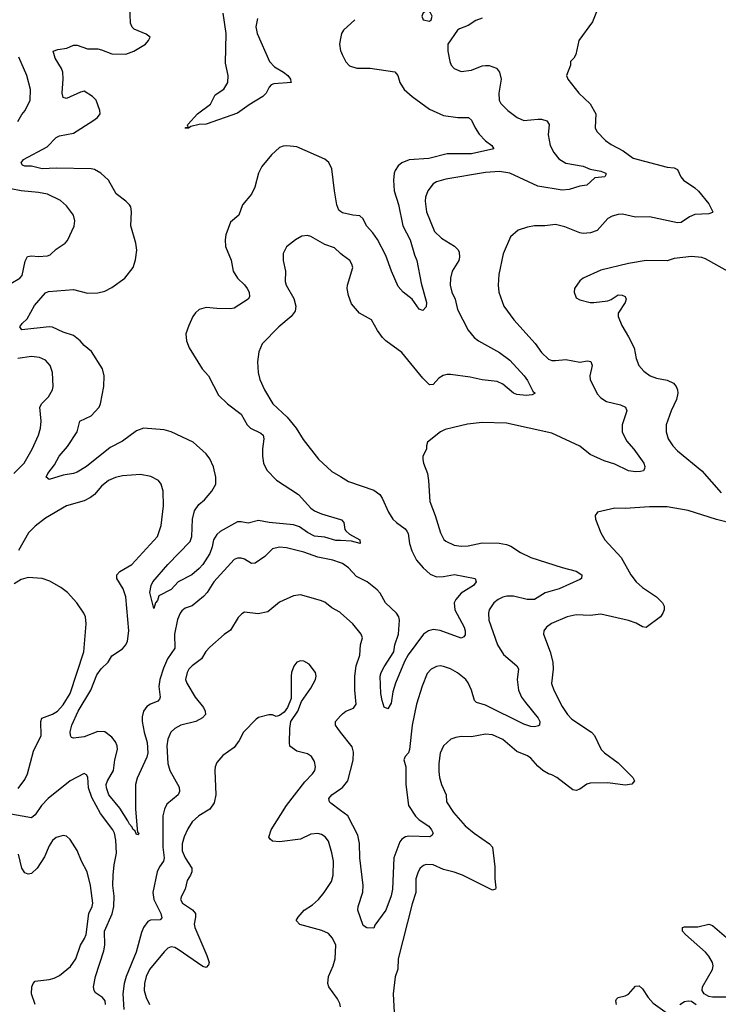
# Model space of a CAD drawing. Header units: inches. Extents: x 1843162 to 1959474, y 907081 to 1016326.
# Tile 244 of 256: x 1908161 to 1912164, y 920630 to 926270. Entities that reach past the tile are written whole.
import ezdxf

# ---------------------------------------------------------------- set-up
doc = ezdxf.new("R2010")
doc.units = ezdxf.units.IN
doc.header["$MEASUREMENT"] = 0
doc.layers.add('B9902', color=7, linetype='Continuous')
doc.layers.add('B9912', color=7, linetype='Continuous')

msp = doc.modelspace()

# ---------------------------------------------------------------- linework, layer by layer
at = {"layer": 'B9902', "color": 5}
for points, elevation in [([(1910000, 923286.4), (1909972.1, 923287.9), (1909910, 923305.7), (1909850, 923312.2), (1909810, 923333.1), (1909764.7, 923364.7), (1909730, 923375.8), (1909589.9, 923389.9), (1909530, 923402.2), (1909470, 923387.1), (1909430, 923394.5), (1909410, 923393.3), (1909310, 923337.7), (1909290, 923322), (1909272.3, 923290), (1909264.8, 923250), (1909250, 923212.6), (1909210, 923149.8), (1909190, 923126.6), (1909147, 923090), (1909069.5, 923050.5), (1909030, 923006.5), (1908959.1, 922970), (1908950, 922944), (1908938.8, 922930), (1908930, 922898), (1908907.3, 922990), (1908915.1, 923030), (1908925.1, 923050), (1909009.8, 923150), (1909138.3, 923281.7), (1909147.5, 923310), (1909151.5, 923410), (1909163.7, 923456.3), (1909187.6, 923492.4), (1909219.8, 923520.2), (1909263.1, 923570), (1909285.4, 923610), (1909286, 923650), (1909271.1, 923708.9), (1909250, 923755.6), (1909230, 923783), (1909155.8, 923850), (1909030, 923909.8), (1908990, 923920.2), (1908870, 923930.9), (1908830, 923916), (1908750, 923855.4), (1908680, 923820), (1908543.9, 923710), (1908490, 923677.7), (1908470, 923669.8), (1908410, 923662), (1908330, 923637), (1908312.7, 923650), (1908322.4, 923670), (1908360.1, 923719.9), (1908387.3, 923770), (1908434.9, 923825.1), (1908491.1, 923908.9), (1908506.6, 923970), (1908570, 924000.8), (1908616.2, 924050), (1908624.8, 924070), (1908643.1, 924170), (1908646, 924230), (1908635.1, 924270), (1908573.7, 924370), (1908530, 924403), (1908507.3, 924430), (1908470, 924460.7), (1908410, 924480.7), (1908349.1, 924509.1), (1908330, 924511.7), (1908172.9, 924492.9), (1908161.6, 924510), (1908175.6, 924530), (1908204.3, 924555.7), (1908246.6, 924633.4), (1908310, 924705.3), (1908326.5, 924713.5), (1908470, 924725.4), (1908550, 924703.8), (1908610, 924705.2), (1908650, 924715.6), (1908690, 924735.6), (1908763.1, 924790), (1908812.1, 924850), (1908825.8, 924894.2), (1908833.3, 924950), (1908827.4, 924990), (1908797.2, 925090), (1908801.3, 925170), (1908797.4, 925197.4), (1908791.3, 925210), (1908770, 925229.7), (1908713.5, 925273.5), (1908669.8, 925350), (1908626, 925390), (1908590, 925411.3), (1908570, 925415.2), (1908370, 925419.6), (1908290, 925415.3), (1908230, 925431.8), (1908190, 925431.6), (1908177.6, 925437.6), (1908169.6, 925450), (1908182.9, 925470), (1908318.5, 925541.5), (1908370, 925595.9), (1908390, 925605.2), (1908470, 925620.2), (1908581.3, 925690), (1908607.6, 925710), (1908622.9, 925730), (1908620.7, 925750), (1908599.1, 925810), (1908578.7, 925830), (1908530, 925860.4), (1908510, 925855.5), (1908430, 925818.9), (1908410, 925824.2), (1908404.3, 925850), (1908410.6, 925930.6), (1908408.2, 925970), (1908401.1, 925990), (1908365.3, 926050), (1908352.3, 926090), (1908379.8, 926100.2), (1908432.2, 926107.8), (1908470, 926124.5), (1908490, 926125), (1908550, 926103), (1908610, 926102.5), (1908630, 926098), (1908690, 926074.6), (1908770, 926072.6), (1908815.1, 926090), (1908882.7, 926130), (1908899.3, 926150), (1908908.7, 926170), (1908886.8, 926186.8), (1908816.3, 926216.3), (1908806.6, 926226.6), (1908796.8, 926250), (1908793.2, 926350)], 620), ([(1909524, 926276), (1909514, 926230), (1909522, 926190), (1909591.8, 926030), (1909620.5, 926000.5), (1909673.4, 925970), (1909698.2, 925950), (1909713.6, 925930), (1909714.2, 925914.2), (1909718.8, 925910), (1909617.8, 925902.2), (1909602.6, 925897.4), (1909590, 925884), (1909572.8, 925850), (1909553.9, 925830), (1909476.9, 925783.1), (1909410, 925734.5), (1909230, 925671.2), (1909190, 925669.6), (1909142, 925658), (1909129.2, 925649.2), (1909110, 925648), (1909111.6, 925651.6), (1909128.4, 925651.6), (1909123.2, 925663.2), (1909125.1, 925670), (1909179.8, 925730), (1909254, 925786), (1909281.1, 925838.9), (1909330, 925872.2), (1909353.3, 925910), (1909355.8, 925950), (1909340.4, 926020.4), (1909344.1, 926190), (1909327.4, 926307.4)], 580), ([(1910000, 926163), (1909994.4, 926130), (1910000, 926092.2)], 620), ([(1908150, 925687.7), (1908173.1, 925726.9), (1908193.6, 925750), (1908220.9, 925810), (1908223.7, 925870), (1908202.9, 925950), (1908155.6, 926055.6)], 640), ([(1910000, 925170.7), (1909990, 925178.5), (1909979, 925210), (1909964.1, 925290), (1909950, 925416), (1909932.7, 925452.7), (1909910, 925470.7), (1909750, 925542.7), (1909692.6, 925547.4), (1909670, 925545.7), (1909650, 925538.3), (1909603.4, 925496.7), (1909548.9, 925430), (1909530.3, 925390), (1909507.9, 925310), (1909490.2, 925269.8), (1909438.7, 925210), (1909417, 925150), (1909368.9, 925110), (1909342.6, 925037.4), (1909338.2, 925010), (1909340.2, 924970), (1909372, 924892), (1909384.7, 924830), (1909410, 924790.3), (1909450, 924751.4), (1909465.4, 924730), (1909475.4, 924710), (1909477.1, 924682.9), (1909470.1, 924669.9), (1909390, 924618.5), (1909370, 924614), (1909290, 924615.6), (1909230, 924621.8), (1909190.2, 924609.8), (1909168.4, 924591.6), (1909153.7, 924570), (1909130, 924519.3), (1909113.7, 924470), (1909117, 924430), (1909132.4, 924390), (1909207.2, 924270), (1909243.6, 924230), (1909300.1, 924120.1), (1909352.1, 924070), (1909430.1, 924010.1), (1909464.8, 923950), (1909483.5, 923930), (1909542, 923902), (1909556.9, 923890), (1909560.5, 923870), (1909551.9, 923811.9), (1909551.9, 923770), (1909558.9, 923730), (1909577.8, 923690), (1909633.3, 923633.3), (1909758.3, 923550), (1909830, 923472.8), (1909850, 923457.3), (1909890, 923439.6), (1910000, 923406.4)], 620), ([(1908110, 924759.5), (1908162.9, 924790), (1908175, 924805), (1908193.3, 924886.7), (1908206.4, 924913.6), (1908230, 924917.6), (1908270, 924913.8), (1908321.7, 924918.3), (1908336.5, 924923.5), (1908370, 924955.5), (1908421.2, 924990), (1908435.3, 925004.7), (1908472.9, 925087.1), (1908477.2, 925117.2), (1908469.7, 925149.6), (1908430, 925204.5), (1908394.5, 925234.5), (1908321.2, 925270), (1908270, 925281), (1908170, 925290.7), (1908110, 925301.6)], 640), ([(1910000, 924930.2), (1909964.2, 924964.2), (1909910, 924982), (1909830, 925027.3), (1909810, 925034), (1909778, 925030), (1909741, 925010), (1909690, 924968.7), (1909671, 924930), (1909671.1, 924891.1), (1909684.7, 924830), (1909683, 924770), (1909688.4, 924750), (1909732.2, 924672.2), (1909744, 924630), (1909739.7, 924600.3), (1909717.6, 924570), (1909645.5, 924510), (1909550, 924413.2), (1909532.1, 924367.9), (1909523.1, 924310), (1909527, 924250), (1909536.4, 924210), (1909563.1, 924150), (1909612.4, 924070), (1909693.2, 923993.2), (1909744.9, 923930), (1909785.2, 923865.2), (1909873, 923753), (1909950, 923683), (1910000, 923652.9)], 640), ([(1908127.6, 923670), (1908186.5, 923730), (1908232.9, 923810), (1908269.8, 923890), (1908280.9, 923930), (1908284.2, 923970), (1908276.5, 924050), (1908287.8, 924072.2), (1908326.9, 924110), (1908349.6, 924150), (1908353.6, 924170), (1908349.6, 924250), (1908336.9, 924290), (1908310, 924320.5), (1908274.9, 924334.9), (1908230, 924340.9), (1908150, 924329.8)], 640), ([(1910000, 923159.4), (1909955.3, 923175.3), (1909870, 923190.9), (1909790, 923220.5), (1909690, 923244.9), (1909650, 923248.3), (1909610, 923238.7), (1909565.1, 923194.9), (1909510, 923156.3), (1909490, 923155.4), (1909450, 923179.8), (1909430, 923185.3), (1909410, 923185.8), (1909390, 923178), (1909273.2, 923050), (1909235, 922990), (1909214, 922966), (1909150, 922912.6), (1909110, 922898.7), (1909090, 922884.2), (1909080.2, 922870), (1909065.6, 922834.4), (1909047.9, 922750), (1909050.1, 922670), (1909007.5, 922610), (1908984.4, 922555.6), (1908964.4, 922490), (1908959.4, 922450), (1908965.7, 922390), (1908961.7, 922378.3), (1908952.7, 922367.3), (1908910.1, 922349.9), (1908890, 922336.1), (1908870.1, 922309.9), (1908863.1, 922276.9), (1908863.9, 922250), (1908874.1, 922190), (1908891.6, 922130), (1908895.6, 922070), (1908890, 922046), (1908834.3, 921925.7), (1908824.9, 921890), (1908824.9, 921750), (1908833.6, 921633.6), (1908836.3, 921616.3), (1908844.7, 921610), (1908839.8, 921600.2), (1908830, 921602.7), (1908822.9, 921622.9), (1908810, 921632.7), (1908805.4, 921645.4), (1908790, 921661.3), (1908781.6, 921681.6), (1908734.3, 921754.3), (1908671.8, 921830), (1908657.8, 921870), (1908657.5, 921890), (1908664, 921910), (1908699.6, 921970), (1908707.1, 922030), (1908722.4, 922090), (1908720.2, 922110), (1908710, 922133.1), (1908690, 922159.8), (1908650, 922192), (1908610, 922193.6), (1908530, 922162.7), (1908470, 922155.1), (1908459, 922159), (1908452.7, 922170), (1908451.3, 922191.3), (1908460.3, 922230), (1908497, 922310), (1908569.9, 922430), (1908603.2, 922516.8), (1908628.6, 922551.4), (1908667.4, 922590), (1908690, 922625.8), (1908750, 922666.2), (1908769.8, 922690), (1908779.1, 922710), (1908786.3, 922770), (1908770, 922964), (1908753.8, 923010), (1908718.2, 923070), (1908718.5, 923090), (1908734.3, 923110), (1908803.1, 923150), (1908951.2, 923310), (1908972.7, 923372.7), (1908985.4, 923485.4), (1908983.7, 923570), (1908972.3, 923610), (1908956, 923630), (1908913.6, 923653.6), (1908854.2, 923665.8), (1908750, 923657.2), (1908710, 923648.3), (1908670.6, 923630), (1908630, 923598.3), (1908590.2, 923549.8), (1908567.5, 923532.5), (1908530, 923515.1), (1908430, 923485.7), (1908310, 923414), (1908250, 923368.7), (1908212.4, 923330), (1908155.5, 923230)], 640), ([(1908153.6, 921866.4), (1908190, 921917.7), (1908206.5, 921950), (1908240.1, 922079.9), (1908284.7, 922170), (1908281.7, 922250), (1908289, 922270), (1908350, 922292.1), (1908377.1, 922310), (1908410, 922345.4), (1908450, 922410.3), (1908528.5, 922650), (1908541.6, 922810), (1908537.6, 922850), (1908529.6, 922870), (1908489.5, 922930), (1908435.1, 922990), (1908398, 923018), (1908333.5, 923053.5), (1908290, 923069.7), (1908210, 923075.4), (1908170, 923064.1), (1908130, 923038.2)], 660), ([(1910000, 922872.7), (1909996.2, 922876.2), (1909950, 922900.5), (1909910, 922933.3), (1909884.2, 922944.2), (1909770, 922975.6), (1909730.3, 922969.6), (1909650, 922933.3), (1909582.2, 922877.8), (1909527.2, 922867.2), (1909450, 922875.6), (1909433.5, 922866.5), (1909413.5, 922846.5), (1909370, 922774), (1909332.3, 922747.7), (1909250, 922676.2), (1909228.1, 922651.9), (1909202.4, 922610), (1909148.7, 922570), (1909130.3, 922550), (1909120.2, 922530), (1909111.4, 922490), (1909118.2, 922470), (1909165.8, 922390), (1909214.6, 922330), (1909223.8, 922310), (1909226.3, 922290), (1909209.4, 922270.6), (1909170, 922250.8), (1909083.8, 922230), (1909049.5, 922210.5), (1909027.9, 922190), (1909010.2, 922150), (1909005, 922110), (1909009.4, 922009.4), (1909022, 921970), (1909074.7, 921874.7), (1909077.3, 921850), (1909068.8, 921830), (1909004, 921776), (1908990.9, 921749.1), (1908982, 921710), (1908981.4, 921530), (1908989.5, 921470), (1908984.8, 921450), (1908961.8, 921418.2), (1908949.1, 921390), (1908923.7, 921270), (1908930.7, 921230), (1908970.1, 921150), (1908974.8, 921125.2), (1908965.7, 921114.3), (1908910, 921112.9), (1908895.8, 921104.2), (1908871.1, 921070), (1908859.1, 921040.9), (1908828.1, 920930), (1908770.7, 920790), (1908760.1, 920750), (1908752.1, 920690), (1908758.4, 920601.6)], 660), ([(1910000, 920616.9), (1909995.3, 920635.3), (1909981.6, 920661.6), (1909931.8, 920730), (1909926.8, 920750), (1909930.7, 920790), (1909956.5, 920850), (1909968.4, 920890), (1909972.4, 920970), (1909954.2, 921010), (1909930, 921035.6), (1909892.5, 921052.5), (1909767.2, 921087.2), (1909746, 921110), (1909755.8, 921130), (1909791.2, 921170), (1909839, 921200.9), (1909872.3, 921230), (1909906, 921270), (1909947, 921333), (1909956.4, 921370), (1909958.7, 921450), (1909950, 921499), (1909930, 921565.2), (1909912.3, 921590), (1909890, 921603), (1909868.5, 921608.4), (1909830, 921604.8), (1909770, 921576.2), (1909650, 921562), (1909610, 921565.3), (1909595.5, 921575.5), (1909588.4, 921588.4), (1909602, 921630), (1909689.9, 921770.1), (1909795.4, 921904.6), (1909838.4, 921950), (1909851.8, 921970), (1909857, 921990), (1909850, 922022), (1909832.3, 922050), (1909810, 922064.2), (1909750, 922079.7), (1909709.7, 922109.7), (1909707.6, 922127.6), (1909709.6, 922210.4), (1909715.6, 922250), (1909755.1, 922310), (1909775.1, 922364.9), (1909830, 922440.7), (1909856.3, 922490), (1909859.7, 922510), (1909855.1, 922530), (1909819.3, 922579.3), (1909790, 922595.8), (1909770, 922596.9), (1909750, 922589.5), (1909732.8, 922567.2), (1909719.5, 922530), (1909717.6, 922510), (1909717.3, 922382.7), (1909696, 922330), (1909677.1, 922302.9), (1909650, 922284), (1909630, 922279), (1909610, 922289), (1909589.1, 922289.1), (1909530, 922272.7), (1909515.9, 922264.1), (1909444.4, 922190), (1909419.3, 922140.7), (1909390, 922100.9), (1909324.8, 922055.2), (1909290, 922016), (1909281.3, 921990), (1909280.3, 921970), (1909285.6, 921830), (1909275.4, 921784.6), (1909251.4, 921748.6), (1909187.2, 921710), (1909150, 921675.4), (1909124.4, 921635.6), (1909103.2, 921590), (1909092.2, 921550), (1909091.6, 921510), (1909110, 921470.3), (1909146.8, 921410), (1909148.2, 921390), (1909140.8, 921370), (1909120.6, 921339.4), (1909110.2, 921290), (1909087.7, 921250), (1909083.6, 921230), (1909094.9, 921210), (1909151.2, 921171.2), (1909168.3, 921150), (1909169.4, 921130), (1909161.1, 921090), (1909164.2, 921070), (1909234.2, 920910), (1909246, 920870), (1909243.9, 920856.1), (1909230, 920842), (1909210, 920846.4), (1909070, 920944.6), (1909050, 920955), (1909030, 920959.1), (1909010, 920951.3), (1908990, 920931.6), (1908905.4, 920830), (1908885.5, 920790), (1908876.6, 920750), (1908875.3, 920710), (1908886.4, 920670), (1908904.3, 920630)], 680), ([(1910000, 922189.4), (1909983.9, 922210), (1909970.9, 922230), (1909970.9, 922250), (1910000, 922283.2)], 660), ([(1908652.4, 920630), (1908651.3, 920650), (1908635.1, 920670), (1908596.1, 920696.1), (1908587.6, 920710), (1908584.2, 920730), (1908595.1, 920790), (1908644, 920936), (1908648.8, 920970), (1908647.9, 921050), (1908690.8, 921149.2), (1908700.2, 921190), (1908703.6, 921250), (1908695.6, 921310), (1908696.2, 921370), (1908702.4, 921430), (1908716.5, 921496.5), (1908712.1, 921570), (1908703.7, 921610), (1908694.7, 921630), (1908623.5, 921723.5), (1908575.2, 921815.2), (1908555.4, 921870), (1908551.8, 921931.8), (1908544.9, 921944.9), (1908530, 921952.4), (1908450, 921909.8), (1908324.3, 921810), (1908287.1, 921770), (1908250, 921715.1), (1908230, 921698.7), (1908090, 921724.2)], 660), ([(1910000, 921740.7), (1909943, 921783), (1909935.6, 921790), (1909931.6, 921810), (1909949.7, 921830), (1910000, 921865.5)], 660), ([(1908249.9, 920629.9), (1908229.9, 920689.9), (1908231.9, 920730), (1908239, 920750), (1908250, 920763.2), (1908330, 920772.1), (1908359.6, 920780.4), (1908390, 920796.3), (1908452.8, 920847.2), (1908483.2, 920890), (1908509.9, 920970), (1908533.5, 921006.5), (1908542.9, 921030), (1908558.5, 921150), (1908577.1, 921190), (1908580.8, 921210), (1908567.2, 921310), (1908547.1, 921390), (1908515.1, 921450), (1908490.8, 921510.8), (1908450, 921574), (1908430, 921593.2), (1908410, 921597.2), (1908370, 921586), (1908350, 921569.5), (1908330, 921538.4), (1908304, 921476), (1908262.4, 921410), (1908230, 921380.4), (1908210, 921375.1), (1908190, 921383), (1908172.9, 921410), (1908154.8, 921490)], 680)]:
    msp.add_lwpolyline(points, dxfattribs=dict(at, elevation=elevation))
at = {"layer": 'B9912', "color": 5}
for points, elevation in [([(1911470, 926324), (1911442.4, 926257.6), (1911364.9, 926150), (1911347.3, 926070), (1911336, 926050), (1911316, 926030), (1911316, 926010), (1911294, 925950), (1911300.7, 925930), (1911364.9, 925850), (1911428.9, 925788.9), (1911461.3, 925730), (1911458, 925650), (1911467.7, 925630), (1911518.2, 925578.2), (1911550, 925554.9), (1911619.4, 925519.4), (1911676.7, 925476.7), (1911870, 925425.3), (1911910, 925422), (1911930, 925412.7), (1911948.4, 925370), (1911963.8, 925350), (1912030, 925306), (1912050, 925287.2), (1912110, 925214.9), (1912132.4, 925170), (1912130, 925165.2), (1912110, 925158.7), (1912030, 925154), (1911999.1, 925140.9), (1911951.3, 925108.7), (1911930, 925106.9), (1911770, 925140.3), (1911690, 925139.8), (1911615.6, 925155.6), (1911590, 925154.7), (1911554.8, 925145.2), (1911530, 925131), (1911470, 925062), (1911431.1, 925048.9), (1911390, 925044.7), (1911370, 925048.4), (1911284.1, 925084.1), (1911230, 925096.3), (1911170.3, 925089.7), (1911110.3, 925089.7), (1911070, 925082), (1911016.3, 925063.7), (1910973.2, 925026.8), (1910930.4, 924929.6), (1910907, 924810), (1910902.6, 924750), (1910907, 924710), (1910934.4, 924630), (1910992.2, 924550), (1911115.3, 924415.3), (1911150, 924363.8), (1911190, 924326), (1911210, 924318.4), (1911230, 924317.6), (1911290, 924324.4), (1911370, 924309.3), (1911415.2, 924315.3), (1911432.7, 924312.7), (1911441.7, 924290), (1911426.7, 924230), (1911429.1, 924210), (1911470, 924127.4), (1911490, 924104.4), (1911522.8, 924082.8), (1911604.1, 924064.1), (1911632.4, 924050), (1911638.7, 924030), (1911613.2, 923950), (1911613, 923910), (1911638.1, 923858.1), (1911679.7, 923810), (1911737, 923730), (1911743, 923710), (1911741.4, 923698.6), (1911734.2, 923685.8), (1911718.7, 923681.3), (1911690, 923679.7), (1911650, 923686.4), (1911570, 923723.8), (1911510, 923744.1), (1911430, 923779.8), (1911370, 923827.6), (1911210, 923902.6), (1910950, 923958.7), (1910810, 923962.9), (1910726.6, 923953.4), (1910645.8, 923934.2), (1910598, 923922), (1910572, 923910), (1910498, 923850), (1910491.3, 923830), (1910491, 923810), (1910471, 923770), (1910470.8, 923750), (1910474, 923730), (1910497.3, 923670), (1910504, 923630), (1910510.4, 923510), (1910541.7, 923430), (1910572.4, 923330), (1910591.8, 923291.8), (1910602.3, 923282.3), (1910650, 923260.3), (1910690, 923254.6), (1910730, 923256), (1910810, 923272.8), (1910908.5, 923271.5), (1910950, 923264.1), (1910974.8, 923254.8), (1911030, 923218.3), (1911090, 923189), (1911270, 923131.7), (1911350, 923111.5), (1911381.6, 923090), (1911379.3, 923070), (1911370, 923063.5), (1911252.7, 923010), (1911172.5, 922987.5), (1911110, 922949.4), (1911068.7, 922948.7), (1910990, 922969), (1910951.8, 922968.2), (1910930, 922962.8), (1910903.1, 922950), (1910877.4, 922930), (1910851.3, 922890), (1910846.9, 922870), (1910848.4, 922830), (1910899.4, 922690), (1910933.1, 922633.1), (1911009, 922570), (1911016.4, 922556.4), (1911019.6, 922550), (1911011, 922490), (1911018.5, 922430), (1911037.1, 922390), (1911058.4, 922358.3), (1911131.6, 922270), (1911141.3, 922250), (1911139.1, 922230), (1911134.1, 922225.9), (1911110, 922219.7), (1911090, 922221.1), (1911050, 922234.2), (1910830, 922344.5), (1910779.3, 922359.3), (1910767.4, 922370), (1910749, 922430), (1910730.9, 922470.9), (1910716.8, 922490), (1910670, 922529.8), (1910630, 922552.1), (1910590, 922565.7), (1910570, 922568.3), (1910550, 922564.4), (1910518.4, 922550), (1910495.4, 922524.6), (1910466.7, 922453.3), (1910435.3, 922350), (1910409.4, 922229.4), (1910395.4, 922090), (1910388.4, 922071.6), (1910368.9, 922050), (1910362.9, 922030), (1910373.9, 921990), (1910372.8, 921890), (1910389.5, 921769.5), (1910428.1, 921708.1), (1910450, 921687.2), (1910504.4, 921650), (1910521.3, 921630), (1910530.6, 921610), (1910523.4, 921596.6), (1910510.3, 921589.7), (1910390, 921592.9), (1910371, 921589), (1910350, 921576.4), (1910338.6, 921561.4), (1910304.2, 921470), (1910296.6, 921290), (1910290, 921252.7), (1910258.7, 921170), (1910196.9, 921083.1), (1910190, 921066), (1910150, 921068.7), (1910130, 921082), (1910098.4, 921170), (1910100.7, 921190), (1910126.6, 921273.4), (1910129.8, 921310), (1910109.3, 921470), (1910108.2, 921551.8), (1910099.2, 921599.2), (1910041.4, 921710), (1910000, 921740.7)], 660), ([(1910810, 926278), (1910774.6, 926265.4), (1910730, 926236), (1910681.7, 926218.3), (1910670.4, 926209.6), (1910614.8, 926130), (1910614, 926090), (1910625.5, 926030), (1910634, 926010), (1910650.4, 925990.4), (1910690, 925973), (1910750, 925981.1), (1910810, 926005.3), (1910830, 926007.8), (1910850, 926007.6), (1910892, 925992), (1910910.3, 925970), (1910920.2, 925930), (1910906.9, 925850), (1910907.7, 925810), (1910918.4, 925790), (1910957.1, 925750), (1911010.5, 925710), (1911050, 925692.8), (1911130, 925700.7), (1911150, 925699.7), (1911181.6, 925690), (1911194.3, 925670), (1911189.2, 925610), (1911200.2, 925550), (1911220.7, 925510), (1911250, 925472.6), (1911290, 925448.6), (1911390, 925430.1), (1911430, 925414.2), (1911490, 925402.4), (1911518.8, 925390), (1911518.8, 925381.2), (1911514, 925370), (1911456.5, 925363.5), (1911410, 925322.9), (1911370, 925316.9), (1911310, 925297.2), (1911270, 925294.2), (1911130, 925316.5), (1910970, 925391.9), (1910910, 925399.9), (1910830, 925395.4), (1910602.7, 925357.3), (1910550, 925340.5), (1910530, 925329.6), (1910499.5, 925290), (1910486, 925254), (1910483.6, 925230), (1910491.4, 925170), (1910537.7, 925057.7), (1910577.7, 925017.7), (1910652.8, 924972.8), (1910672.5, 924952.5), (1910678.7, 924938.7), (1910681.4, 924910), (1910676.6, 924890), (1910639.7, 924830), (1910630.2, 924790), (1910627.7, 924750), (1910637.8, 924710), (1910657.1, 924670), (1910670.2, 924610), (1910730.9, 924490.9), (1910765.2, 924450), (1910790, 924430.2), (1910910, 924364.1), (1910970, 924319.3), (1911051.1, 924230), (1911070, 924203.1), (1911101.7, 924141.7), (1911114.8, 924130), (1911098, 924122), (1911062, 924118), (1911010, 924122.4), (1910989.7, 924130), (1910930, 924181.5), (1910897.6, 924197.6), (1910810, 924206.6), (1910742.8, 924222.8), (1910630, 924237.5), (1910610, 924238.5), (1910587.5, 924232.5), (1910563.4, 924216.6), (1910530, 924181.3), (1910510, 924178), (1910470, 924217.2), (1910350, 924364.2), (1910258.7, 924430), (1910239.7, 924450), (1910211.1, 924490), (1910177.6, 924550), (1910108.8, 924588.8), (1910063.1, 924643.1), (1910044.2, 924690), (1910038, 924730), (1910039.7, 924750), (1910069.6, 924850), (1910065.1, 924870), (1910052, 924890), (1910010, 924920.7), (1910000, 924930.2)], 640), ([(1910081.7, 926270), (1910016.5, 926210), (1910004.6, 926190), (1910000, 926163)], 620), ([(1910000, 926092.2), (1910000.3, 926090), (1910008.8, 926070), (1910030, 926027.7), (1910050, 926006), (1910093.1, 925993.1), (1910170, 925993), (1910310.8, 925970.8), (1910326.9, 925950), (1910339.1, 925910), (1910364.6, 925870), (1910410.3, 925830), (1910510, 925758), (1910590, 925720.6), (1910670.9, 925709.1), (1910733, 925710), (1910750, 925694.9), (1910770.2, 925650), (1910793.6, 925613.6), (1910830, 925575.5), (1910866, 925550), (1910877.3, 925530), (1910750, 925501.6), (1910610, 925501.4), (1910505.8, 925474.2), (1910393.4, 925466.6), (1910350, 925449.8), (1910330, 925432.4), (1910313.1, 925406.9), (1910306.7, 925390), (1910302.3, 925350), (1910305.9, 925290), (1910330.6, 925210.6), (1910357.2, 925090), (1910398.4, 925010), (1910423.1, 924923.1), (1910436.9, 924890), (1910461.8, 924761.8), (1910492.4, 924650), (1910490, 924625.2), (1910470, 924605.1), (1910450, 924612), (1910409.8, 924669.8), (1910358.4, 924710), (1910330, 924740.9), (1910290.9, 924830), (1910258.6, 924918.6), (1910210.3, 925010.3), (1910184.2, 925050), (1910148, 925090), (1910129.7, 925130), (1910110, 925146.9), (1910070.2, 925149.8), (1910010, 925162.9), (1910000, 925170.7)], 620), ([(1912250, 924811.2), (1912090, 924900.5), (1912070, 924908), (1912010, 924914.3), (1911910, 924901.6), (1911870, 924889.6), (1911750, 924891.5), (1911650, 924874), (1911490, 924834.5), (1911390, 924789.4), (1911370, 924775.1), (1911340.5, 924730), (1911338, 924710), (1911350, 924676), (1911370, 924665.5), (1911430, 924650.6), (1911450, 924650.6), (1911530, 924658.8), (1911550, 924666.8), (1911590, 924693.4), (1911612.8, 924692.8), (1911630, 924684.7), (1911634.9, 924670), (1911630.4, 924650), (1911590.6, 924590), (1911590.4, 924570), (1911610, 924518.8), (1911650, 924454), (1911682, 924390), (1911694, 924330), (1911708.4, 924290), (1911737.1, 924257.1), (1911773.4, 924230), (1911810, 924216.9), (1911870, 924204.4), (1911907.4, 924187.4), (1911923.1, 924170), (1911930, 924150.8), (1911932.3, 924130), (1911924.5, 924095.5), (1911892.9, 924030), (1911864.2, 923950), (1911864.2, 923910), (1911876.5, 923870), (1911903.1, 923830), (1911930, 923800.3), (1912070, 923686.3), (1912180.9, 923560.9)], 680), ([(1910000, 923652.9), (1910045.5, 923625.5), (1910190, 923574.9), (1910223.8, 923550), (1910238.4, 923530), (1910274.9, 923450), (1910299.7, 923410), (1910319.6, 923390), (1910370, 923353.2), (1910379.8, 923339.8), (1910386.4, 923326.4), (1910394.1, 923270), (1910407.9, 923227.9), (1910435.2, 923175.1), (1910472, 923130), (1910513.5, 923093.5), (1910550, 923078.9), (1910590, 923080.1), (1910651.4, 923091.4), (1910770.5, 923070), (1910776.5, 923050), (1910760.3, 923030), (1910690, 922985.4), (1910659.6, 922950), (1910650.2, 922930), (1910655, 922890), (1910707.1, 922790), (1910713.4, 922770), (1910713.7, 922746.3), (1910705.3, 922734.7), (1910690, 922728), (1910570, 922771.3), (1910530, 922776.8), (1910502.6, 922770), (1910473.8, 922750), (1910387.8, 922632.2), (1910365.8, 922594.2), (1910314.3, 922470), (1910299.7, 922420.3), (1910290, 922355.3), (1910270, 922322), (1910250, 922333.2), (1910237.4, 922370), (1910229.7, 922410.3), (1910226.3, 922510), (1910231.6, 922530), (1910250, 922564), (1910305, 922650), (1910310.6, 922690), (1910330.7, 922750.7), (1910338.2, 922830), (1910332.9, 922850), (1910319.3, 922870), (1910256.2, 922930), (1910226.1, 922986.1), (1910210, 923005.1), (1910152.6, 923050), (1910090, 923080.9), (1910045.7, 923130), (1910010, 923155.9), (1910000, 923159.4)], 640), ([(1912250, 923382.4), (1912152.5, 923407.5), (1911990, 923459.1), (1911870, 923480.7), (1911770, 923479.8), (1911629.5, 923469.5), (1911570, 923472.7), (1911472, 923450), (1911458, 923430), (1911461, 923410), (1911490.7, 923330), (1911513, 923290), (1911606.7, 923190), (1911661.7, 923090), (1911694, 923050), (1911730, 923018.6), (1911810, 922963.6), (1911844.2, 922930), (1911853.7, 922910), (1911853.7, 922890), (1911846.7, 922870), (1911832.7, 922850), (1911750, 922788.3), (1911730, 922793), (1911693.2, 922813.2), (1911650, 922828.5), (1911490, 922866), (1911430, 922857.4), (1911350, 922860.4), (1911298, 922850), (1911208.7, 922811.3), (1911178.8, 922790), (1911164.9, 922770), (1911162, 922750), (1911200.9, 922650), (1911216.1, 922590), (1911216.9, 922550), (1911208.2, 922468.2), (1911221.5, 922430), (1911270, 922335.8), (1911299.7, 922290), (1911324.6, 922264.6), (1911437.4, 922190), (1911454, 922170), (1911492.5, 922090), (1911512, 922070), (1911590, 922012.8), (1911673.4, 921930), (1911683.8, 921910), (1911668.8, 921891.2), (1911630, 921885), (1911530, 921898.7), (1911430, 921897.8), (1911409.5, 921890.5), (1911370, 921862.8), (1911350, 921855.3), (1911330, 921858), (1911238.3, 921930), (1911210, 921945), (1911189.9, 921949.9), (1911159.1, 921970), (1911130, 921994.2), (1911090, 922041.2), (1911070, 922054), (1911010, 922078.5), (1910930, 922147.4), (1910870, 922173.3), (1910830, 922177.2), (1910750, 922161.7), (1910690, 922164.7), (1910660.8, 922159.2), (1910631.7, 922148.3), (1910588.4, 922110), (1910570.3, 922069.7), (1910563.1, 922010), (1910563.4, 921963.4), (1910566, 921930), (1910577.7, 921890), (1910604.2, 921830), (1910605.7, 921790), (1910647.1, 921730), (1910712.9, 921652.9), (1910764.9, 921610), (1910853.1, 921550), (1910869.2, 921530), (1910882.6, 921417.4), (1910883.1, 921350), (1910890, 921298), (1910886.8, 921290), (1910870, 921283.5), (1910698, 921370), (1910650, 921388), (1910590, 921402.3), (1910530, 921429.8), (1910490, 921431.9), (1910473.8, 921426.2), (1910455.8, 921410), (1910444, 921390), (1910431.3, 921350), (1910430.9, 921270), (1910410, 921206.6), (1910328.9, 920890), (1910327.5, 920832.5), (1910312.9, 920787.1), (1910300.9, 920690), (1910309.4, 920550)], 680), ([(1910000, 923406.4), (1910004.9, 923404.9), (1910018, 923390), (1910024.2, 923350), (1910030, 923341.6), (1910050, 923324), (1910110.8, 923290), (1910112, 923270), (1910062.9, 923282.9), (1910000, 923286.4)], 620), ([(1910000, 922283.2), (1910010, 922294.6), (1910030.7, 922309.3), (1910074, 922326), (1910089.8, 922350), (1910080.6, 922430), (1910081.3, 922510), (1910089.8, 922570), (1910109.1, 922630), (1910113.6, 922690), (1910125.7, 922730), (1910116.9, 922750), (1910069.7, 922810), (1910000, 922872.7)], 660), ([(1910000, 921865.5), (1910010, 921872.6), (1910041.3, 921910), (1910071.7, 922028.3), (1910073.8, 922073.8), (1910065.6, 922105.6), (1910000, 922189.4)], 660), ([(1912230, 920670.5), (1912130, 920670.9), (1912110, 920674.6), (1912083.2, 920690), (1912071.7, 920710), (1912073.9, 920730), (1912130.8, 920830), (1912133.5, 920850), (1912129.9, 920870), (1912110, 920905.8), (1912089.3, 920930), (1911976.2, 921030), (1911959.2, 921050), (1911958, 921070), (1911970, 921074), (1912046.4, 921073.6), (1912110.1, 921090.1), (1912130, 921082), (1912250, 920979.6)], 680), ([(1911580.6, 920630), (1911576.1, 920650), (1911580.4, 920659.6), (1911589.9, 920670.1), (1911630, 920678.7), (1911650, 920689.3), (1911690, 920734), (1911710, 920736.1), (1911730, 920719.6), (1911762.3, 920670), (1911790, 920637.1), (1911870, 920579.7)], 680), ([(1911944, 920630), (1911970, 920646.9), (1911990, 920650.8), (1912010, 920648.1), (1912036.8, 920630)], 680)]:
    msp.add_lwpolyline(points, dxfattribs=dict(at, elevation=elevation))
at = {"layer": 'B9912', "color": 5, "elevation": 640}
msp.add_lwpolyline([(1910490, 926319), (1910472, 926310), (1910464.7, 926290), (1910472, 926270), (1910510, 926261), (1910519, 926270), (1910524, 926290), (1910515.3, 926310), (1910510, 926315.3)], close=True, dxfattribs=at)

doc.saveas('drawing.dxf')
